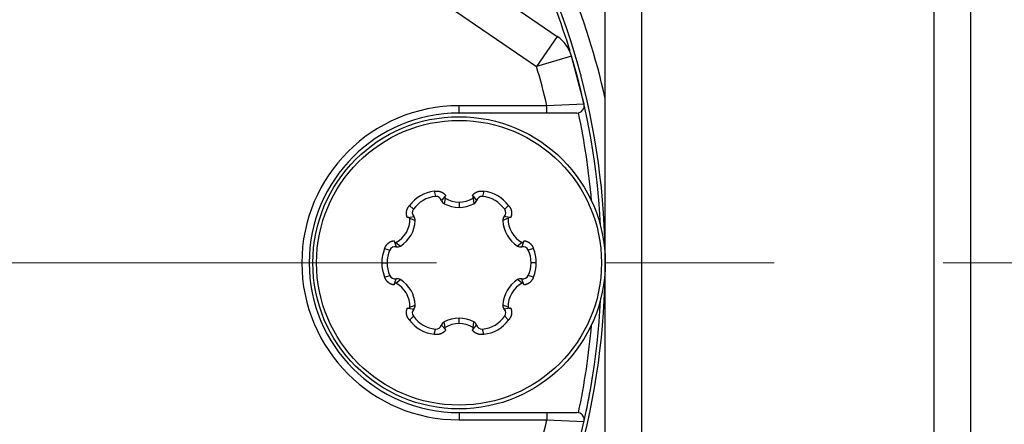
# Model space of a CAD drawing. Header units: millimetres. Extents: x 0 to 1735, y 0 to 1188.
# Tile 30 of 138: x 824 to 851, y 376 to 387. Entities that reach past the tile are written whole.
import ezdxf

# ---------------------------------------------------------------- set-up
doc = ezdxf.new("R2010")
doc.units = ezdxf.units.MM
doc.header["$LTSCALE"] = 0.727559
doc.linetypes.add('CENTER', pattern=[50.8, 31.75, -6.35, 6.35, -6.35])
for name, color, linetype in [('NoLayerName_001', 7, 'Continuous'), ('NoLayerName_004', 7, 'Continuous'), ('NoLayerName_007', 7, 'Continuous')]:
    doc.layers.add(name, color=color, linetype=linetype)

# ---------------------------------------------------------------- blocks, each defined once
blk = doc.blocks.new('DIM_0006')
at = {"color": 3, "linetype": 'Continuous', "lineweight": 13}
blk.add_arc((47.298, 51.298), 47.298, 0, 270, dxfattribs=at)

msp = doc.modelspace()

# ---------------------------------------------------------------- linework, layer by layer
at = {"layer": 'NoLayerName_001', "color": 7, "linetype": 'Continuous', "lineweight": 25}
for p, q in [((849, 290), (849, 470)), ((850, 290), (850, 470))]:
    msp.add_line(p, q, dxfattribs=at)
at = {"layer": 'NoLayerName_001', "color": 4, "linetype": 'Continuous', "lineweight": 25}
msp.add_line((841, 360.0703082), (841, 399.9296918), dxfattribs=at)
at = {"layer": 'NoLayerName_001', "color": 6, "linetype": 'Continuous', "lineweight": 25}
for p, q in [((835.32030391, 381.95714223), (835.35679337, 381.81470753)), ((835.61658082, 381.82027551), (835.52095167, 381.70705644)), ((835.61700681, 381.77357825), (835.59687887, 381.61707105)), ((836.38299319, 381.77357825), (836.40312113, 381.61707105)), ((836.38342021, 381.82027429), (836.47904833, 381.70705644)), ((836.67969609, 381.95714223), (836.64320663, 381.81470753)), ((834.64491316, 381.5672052), (834.75002049, 381.46438705)), ((836, 381.66362084), (836, 381.5169)), ((837.35508684, 381.5672052), (837.24997951, 381.46438705)), ((834.61530236, 381.24218808), (834.76116992, 381.26839624)), ((834.65553278, 381.21847096), (834.80113596, 381.15764866)), ((837.34446722, 381.21847096), (837.19886404, 381.15764866)), ((837.38469932, 381.24218777), (837.23883008, 381.26839624)), ((833.96521707, 380.38993703), (834.10681386, 380.35032049)), ((834.23188558, 380.578087), (834.28212159, 380.4386602)), ((834.27253959, 380.55510729), (834.39801483, 380.45942239)), ((837.72746041, 380.55510729), (837.60198517, 380.45942239)), ((837.76811388, 380.5780855), (837.71787841, 380.4386602)), ((838.03478293, 380.38993703), (837.89318614, 380.35032049)), ((833.88533528, 380), (834.03, 380)), ((838.11466472, 380), (837.97, 380)), ((833.96521707, 379.61006297), (834.10681386, 379.64967951)), ((834.23188612, 379.4219145), (834.28212159, 379.5613398)), ((834.27253959, 379.44489271), (834.39801483, 379.54057761)), ((837.72746041, 379.44489271), (837.60198517, 379.54057761)), ((837.76811442, 379.421913), (837.71787841, 379.5613398)), ((838.03478293, 379.61006297), (837.89318614, 379.64967951)), ((834.61530068, 378.75781223), (834.76116992, 378.73160376)), ((834.65553278, 378.78152904), (834.80113596, 378.84235134)), ((837.34446722, 378.78152904), (837.19886404, 378.84235134)), ((837.38469764, 378.75781192), (837.23883008, 378.73160376)), ((834.64491316, 378.4327948), (834.75002049, 378.53561295)), ((836, 378.33637916), (836, 378.4831)), ((837.35508684, 378.4327948), (837.24997951, 378.53561295)), ((835.61657979, 378.17972571), (835.52095167, 378.29294356)), ((835.61700681, 378.22642175), (835.59687887, 378.38292895)), ((836.38299319, 378.22642175), (836.40312113, 378.38292895)), ((836.38341918, 378.17972449), (836.47904833, 378.29294356)), ((835.32030391, 378.04285777), (835.35679337, 378.18529247)), ((836.67969609, 378.04285777), (836.64320663, 378.18529247))]:
    msp.add_line(p, q, dxfattribs=at)
at = {"layer": 'NoLayerName_001', "color": 4, "linetype": 'CENTER', "lineweight": 13}
msp.add_line((872.34296509, 380), (745.87551332, 380), dxfattribs=at)
at = {"layer": 'NoLayerName_001', "color": 6, "linetype": 'Continuous', "lineweight": 25}
for radius in [4, 3.89743589]:
    msp.add_circle((836, 380), radius, dxfattribs=at)
for centre, radius, start, end in [((835.43850029, 380.97254603), 0.99166529, 96.845345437, 143.154654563), ((835.433625, 380.98099028), 0.83725, 95.265249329, 144.734750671), ((835.3712558, 381.65777252), 0.1576, 18.222940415, 95.265249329), ((835.67064755, 381.75634037), 0.1576, 198.222940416, 242.090565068), ((836.00001635, 382.38565921), 0.72203837, 237.963734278, 302.036265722), ((836.3350914, 381.7978427), 0.05320997, 27.223161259, 55.191502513), ((836.32935245, 381.75634037), 0.1576, 297.909434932, 341.777059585), ((836.6287442, 381.65777252), 0.1576, 84.734750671, 161.777059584), ((836.566375, 380.98099028), 0.83725, 35.265249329, 84.734750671), ((836.56149971, 380.97254603), 0.99166529, 36.845345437, 83.154654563), ((834.87869899, 381.37339471), 0.1576, 144.734750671, 221.777059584), ((836, 382.37813129), 0.86123129, 242.090565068, 297.909434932), ((837.12130101, 381.37339471), 0.1576, 318.222940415, 35.265249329), ((833.93403428, 381.19278736), 0.72195231, 297.961095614, 2.038730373), ((833.94047789, 381.18906565), 0.86123129, 302.090565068, 357.909434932), ((834.61056769, 381.18912178), 0.05320724, 87.222882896, 115.192223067), ((834.64364085, 381.16339778), 0.1576, 357.909434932, 41.777059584), ((837.35635915, 381.16339778), 0.1576, 138.222940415, 182.090565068), ((838.05952211, 381.18906565), 0.86123129, 182.090565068, 237.909434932), ((838.06599417, 381.19280376), 0.72198291, 177.962650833, 242.037520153), ((834.87673579, 379.99994576), 0.99140051, 156.842212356, 203.157789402), ((834.86725, 380), 0.83725, 155.265249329, 204.734750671), ((834.24995478, 380.28437781), 0.1576, 78.222940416, 155.265249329), ((834.3142884, 380.59294259), 0.1576, 258.222940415, 302.090565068), ((837.6857116, 380.59294259), 0.1576, 237.909434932, 281.777059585), ((837.75004522, 380.28437781), 0.1576, 24.734750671, 101.777059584), ((837.72452316, 380.60872368), 0.05320997, 327.223161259, 355.191502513), ((837.13275, 380), 0.83725, 335.265249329, 24.734750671), ((837.12326421, 380.00005424), 0.99140051, 336.842212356, 23.157789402), ((834.24995478, 379.71562219), 0.1576, 204.734750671, 281.777059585), ((834.3142884, 379.40705741), 0.1576, 57.909434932, 101.777059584), ((833.94047789, 378.81093435), 0.86123129, 2.090565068, 57.909434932), ((838.05952211, 378.81093435), 0.86123129, 122.090565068, 177.909434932), ((837.6857116, 379.40705741), 0.1576, 78.222940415, 122.090565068), ((837.75004522, 379.71562219), 0.1576, 258.222940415, 335.265249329), ((834.27547684, 379.39127632), 0.05320997, 147.223161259, 175.191502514), ((833.93403473, 378.8072133), 0.72195178, 357.961216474, 62.038911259), ((838.06599537, 378.80719551), 0.72198407, 117.962536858, 182.037287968), ((834.87869899, 378.62660529), 0.1576, 138.222940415, 215.265249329), ((834.64364085, 378.83660222), 0.1576, 318.222940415, 2.090565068), ((837.35635915, 378.83660222), 0.1576, 177.909434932, 221.777059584), ((837.12130101, 378.62660529), 0.1576, 324.734750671, 41.777059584), ((837.38943231, 378.81087822), 0.05320724, 267.222882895, 295.192223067), ((835.433625, 379.01900972), 0.83725, 215.265249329, 264.734750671), ((836, 377.62186871), 0.86123129, 62.090565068, 117.909434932), ((836.566375, 379.01900972), 0.83725, 275.265249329, 324.734750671), ((835.43850029, 379.02745397), 0.99166529, 216.845345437, 263.154654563), ((835.3712558, 378.34222748), 0.1576, 264.734750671, 341.777059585), ((835.67064755, 378.24365963), 0.1576, 117.909434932, 161.777059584), ((836.00001635, 377.61434079), 0.72203837, 57.963734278, 122.036265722), ((836.32935245, 378.24365963), 0.1576, 18.222940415, 62.090565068), ((836.6287442, 378.34222748), 0.1576, 198.222940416, 275.265249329), ((836.56149971, 379.02745397), 0.99166529, 276.845345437, 323.154654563), ((835.6649086, 378.2021573), 0.05320997, 207.223161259, 235.191502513)]:
    msp.add_arc(centre, radius, start, end, dxfattribs=at)
for points, knots in [([(835.32030391, 381.95714223), (835.32416514, 381.95789752), (835.33187674, 381.95950446), (835.34355857, 381.96134566), (835.35530325, 381.96283997), (835.36710546, 381.96391808), (835.37894422, 381.96458833), (835.39080275, 381.96483819), (835.40266315, 381.96466076), (835.4145078, 381.96404753), (835.42631901, 381.96299072), (835.43807847, 381.9614812), (835.44976772, 381.9595171), (835.46136857, 381.95710114), (835.47286247, 381.95423496), (835.48423087, 381.95092053), (835.49545522, 381.94715971), (835.50651693, 381.94295433), (835.51739753, 381.93830648), (835.5280776, 381.93321743), (835.53853978, 381.92769491), (835.54876792, 381.92174974), (835.55874534, 381.91539211), (835.56845544, 381.90863238), (835.57788158, 381.90148087), (835.58700701, 381.89394798), (835.59581444, 381.88604479), (835.60428914, 381.87778753), (835.61242181, 381.86919714), (835.62018202, 381.8602794), (835.62761718, 381.85109675), (835.63219845, 381.84469527), (835.63453446, 381.84153153)], [0, 0, 0, 0, 0.01180322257, 0.02362718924, 0.0354666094, 0.04731669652, 0.0591732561, 0.07103277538, 0.08289251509, 0.09475060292, 0.10660612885, 0.11845916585, 0.13030955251, 0.14215651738, 0.15399946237, 0.16583807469, 0.17767241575, 0.1895030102, 0.20133093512, 0.2131578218, 0.2249847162, 0.2368118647, 0.24863937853, 0.26046734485, 0.27229592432, 0.2841254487, 0.29595611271, 0.30778616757, 0.3196128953, 0.33143328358, 0.34324415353, 0.35504228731, 0.35504228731, 0.35504228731, 0.35504228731]), ([(836.36546554, 381.84153153), (836.36780155, 381.84469527), (836.37238282, 381.85109676), (836.37981799, 381.86027942), (836.38757823, 381.86919716), (836.39571093, 381.87778755), (836.40418567, 381.88604481), (836.41299313, 381.89394801), (836.42211861, 381.90148091), (836.43154481, 381.90863242), (836.44125495, 381.91539216), (836.45123242, 381.92174981), (836.46146061, 381.92769499), (836.47192283, 381.93321753), (836.48260292, 381.9383066), (836.49348354, 381.94295446), (836.50454527, 381.94715982), (836.51576963, 381.95092061), (836.52713804, 381.95423501), (836.53863193, 381.95710115), (836.55023277, 381.95951711), (836.56192199, 381.9614812), (836.57368141, 381.96299075), (836.58549258, 381.96404759), (836.59733716, 381.96466083), (836.6091975, 381.96483826), (836.62105596, 381.96458839), (836.63289466, 381.96391813), (836.64469682, 381.96284), (836.65644147, 381.96134568), (836.66812327, 381.95950446), (836.67583486, 381.95789753), (836.67969609, 381.95714223)], [0, 0, 0, 0, 0.01179814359, 0.02360902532, 0.0354294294, 0.04725617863, 0.05908626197, 0.0709169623, 0.08274652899, 0.09457515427, 0.10640316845, 0.11823073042, 0.13005792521, 0.14188486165, 0.15371178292, 0.16553972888, 0.17737033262, 0.18920467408, 0.20104327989, 0.21288621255, 0.22473315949, 0.23658352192, 0.24843652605, 0.26029200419, 0.27215003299, 0.28400970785, 0.29586916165, 0.30772565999, 0.31957569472, 0.33141507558, 0.34323901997, 0.35504224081, 0.35504224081, 0.35504224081, 0.35504224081]), ([(835.61759375, 381.8221862), (835.61722928, 381.82143641), (835.61647334, 381.81994693), (835.61549429, 381.8176365), (835.61460766, 381.81528357), (835.61383203, 381.81288582), (835.61316468, 381.81045152), (835.61260858, 381.80798608), (835.61216519, 381.80549567), (835.6118364, 381.80298628), (835.61162398, 381.80046392), (835.61152965, 381.79793461), (835.61155556, 381.79540438), (835.61170169, 381.79287935), (835.61196603, 381.79036543), (835.61234701, 381.78786849), (835.61284284, 381.78539434), (835.61345219, 381.78294901), (835.61417217, 381.78053776), (835.6150057, 381.77816862), (835.61593402, 381.77583941), (835.6166583, 381.77433531), (835.61700681, 381.77357825)], [0, 0, 0, 0, 0.002501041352, 0.005009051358, 0.007523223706, 0.010042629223, 0.012566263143, 0.015093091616, 0.017622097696, 0.020152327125, 0.02268293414, 0.025213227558, 0.027742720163, 0.030271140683, 0.032798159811, 0.035323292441, 0.037845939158, 0.040365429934, 0.042881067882, 0.045392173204, 0.047898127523, 0.050398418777, 0.050398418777, 0.050398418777, 0.050398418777]), ([(835.63453446, 381.84153153), (835.63418346, 381.84128133), (835.63347702, 381.84078702), (835.63244369, 381.84000889), (835.63142691, 381.8392088), (835.63043005, 381.83838272), (835.62945293, 381.83753165), (835.62849649, 381.83665529), (835.62756119, 381.83575429), (835.62664754, 381.83482946), (835.62575615, 381.83388168), (835.62488761, 381.83291182), (835.62404251, 381.83192074), (835.62322144, 381.8309093), (835.622425, 381.82987839), (835.62165379, 381.82882885), (835.62090837, 381.82776158), (835.62018943, 381.82667739), (835.61949724, 381.82557733), (835.61883359, 381.82446162), (835.61819462, 381.82333348), (835.6177962, 381.8225672), (835.61759375, 381.8221862)], [0, 0, 0, 0, 0.001293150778, 0.002586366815, 0.003879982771, 0.005174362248, 0.006469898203, 0.007766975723, 0.00906561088, 0.010365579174, 0.011666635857, 0.012968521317, 0.014270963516, 0.015573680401, 0.016876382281, 0.018178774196, 0.01948055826, 0.020781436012, 0.022081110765, 0.02337928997, 0.024675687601, 0.025970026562, 0.025970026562, 0.025970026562, 0.025970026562]), ([(836.38299319, 381.77357825), (836.38334168, 381.77433528), (836.38406593, 381.7758393), (836.38499421, 381.7781684), (836.38582772, 381.78053741), (836.38654768, 381.78294854), (836.38715703, 381.78539375), (836.38765286, 381.78786776), (836.38803386, 381.79036458), (836.38829822, 381.79287837), (836.3884444, 381.79540327), (836.38847037, 381.79793337), (836.3883761, 381.80046256), (836.38816376, 381.8029848), (836.38783505, 381.80549408), (836.38739177, 381.80798437), (836.38683578, 381.81044971), (836.38616854, 381.81288392), (836.38539304, 381.81528158), (836.38450655, 381.81763443), (836.38352764, 381.81994479), (836.38277181, 381.82143423), (836.38240739, 381.822184)], [0, 0, 0, 0, 0.002500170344, 0.005006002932, 0.007516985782, 0.010032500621, 0.012551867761, 0.015074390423, 0.017599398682, 0.020126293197, 0.022654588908, 0.025183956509, 0.027714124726, 0.030244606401, 0.03277471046, 0.035303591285, 0.037830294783, 0.040353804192, 0.042873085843, 0.045387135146, 0.047895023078, 0.050395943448, 0.050395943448, 0.050395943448, 0.050395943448]), ([(834.58791969, 381.2372682), (834.5863473, 381.24087239), (834.58309305, 381.24803891), (834.57885733, 381.25906681), (834.57501411, 381.27024342), (834.57164117, 381.28157862), (834.56872819, 381.29304318), (834.56628889, 381.30461876), (834.56432851, 381.31628443), (834.56284785, 381.3280199), (834.56184794, 381.33980563), (834.56132969, 381.35162212), (834.56129415, 381.36344989), (834.56174204, 381.37526949), (834.5626752, 381.38706164), (834.56408846, 381.39880791), (834.56597433, 381.41049084), (834.56832591, 381.42209318), (834.57113618, 381.43359765), (834.57439813, 381.444987), (834.57810485, 381.45624393), (834.58224912, 381.46735132), (834.58682501, 381.47829181), (834.5918181, 381.48905189), (834.59721192, 381.49961997), (834.60299075, 381.50998431), (834.60913844, 381.52013351), (834.61564002, 381.53005516), (834.62247624, 381.5397406), (834.62964383, 381.54916708), (834.63707996, 381.55836438), (834.64232827, 381.56423915), (834.64491316, 381.5672052)], [0, 0, 0, 0, 0.01179673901, 0.02360559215, 0.03542341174, 0.04724708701, 0.0590736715, 0.07090052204, 0.0827263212, 0.09455142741, 0.10637615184, 0.11820067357, 0.13002513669, 0.14184974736, 0.15367497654, 0.16550224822, 0.1773329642, 0.1891679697, 0.20100763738, 0.21285195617, 0.2247006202, 0.23655311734, 0.24840895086, 0.26026834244, 0.27213102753, 0.28399570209, 0.29586011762, 0.30772117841, 0.31957503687, 0.33141718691, 0.34324255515, 0.35504559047, 0.35504559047, 0.35504559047, 0.35504559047]), ([(837.35508684, 381.5672052), (837.35767173, 381.56423915), (837.36292004, 381.55836438), (837.37035617, 381.54916708), (837.37752376, 381.5397406), (837.38435998, 381.53005516), (837.39086156, 381.52013351), (837.39700925, 381.50998431), (837.40278808, 381.49961997), (837.4081819, 381.48905189), (837.41317499, 381.47829181), (837.41775088, 381.46735132), (837.42189515, 381.45624393), (837.42560187, 381.444987), (837.42886382, 381.43359765), (837.43167409, 381.42209318), (837.43402567, 381.41049084), (837.43591154, 381.39880791), (837.4373248, 381.38706164), (837.43825796, 381.37526949), (837.43870585, 381.36344989), (837.43867031, 381.35162212), (837.43815206, 381.33980563), (837.43715215, 381.3280199), (837.43567149, 381.31628443), (837.43371111, 381.30461876), (837.43127181, 381.29304318), (837.42835883, 381.28157862), (837.42498589, 381.27024342), (837.42114267, 381.25906681), (837.41690695, 381.24803891), (837.4136527, 381.24087239), (837.41208031, 381.2372682)], [0, 0, 0, 0, 0.01180303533, 0.02362840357, 0.0354705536, 0.04732441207, 0.05918547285, 0.07104988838, 0.08291456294, 0.09477724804, 0.10663663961, 0.11849247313, 0.13034497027, 0.1421936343, 0.1540379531, 0.16587762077, 0.17771262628, 0.18954334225, 0.20137061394, 0.21319584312, 0.22502045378, 0.2368449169, 0.24866943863, 0.26049416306, 0.27231926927, 0.28414506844, 0.29597191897, 0.30779850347, 0.31962217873, 0.33143999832, 0.34324885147, 0.35504559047, 0.35504559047, 0.35504559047, 0.35504559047]), ([(834.65553278, 381.21847096), (834.65505147, 381.21915131), (834.65411118, 381.22053061), (834.65255838, 381.22249914), (834.6509236, 381.22440552), (834.64919554, 381.22623459), (834.64738263, 381.22798488), (834.64548799, 381.22965125), (834.64351616, 381.23122955), (834.64147129, 381.23271532), (834.63935768, 381.23410428), (834.63717943, 381.23539173), (834.63494186, 381.23657464), (834.63265128, 381.23765185), (834.63031374, 381.23862183), (834.62793536, 381.23948311), (834.62552224, 381.24023431), (834.62308047, 381.24087362), (834.62061624, 381.24140089), (834.61813531, 381.24180963), (834.61564499, 381.24211708), (834.61397716, 381.24220724), (834.61314563, 381.24226653)], [0, 0, 0, 0, 0.002500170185, 0.005005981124, 0.007516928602, 0.010032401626, 0.01255172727, 0.015074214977, 0.017599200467, 0.020126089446, 0.022654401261, 0.025183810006, 0.027714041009, 0.030244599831, 0.032774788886, 0.035303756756, 0.037830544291, 0.040354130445, 0.042873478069, 0.045387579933, 0.047895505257, 0.050396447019, 0.050396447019, 0.050396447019, 0.050396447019]), ([(837.38685687, 381.24226665), (837.38602529, 381.24220739), (837.38435738, 381.24211731), (837.38186692, 381.24180995), (837.37938586, 381.24140129), (837.37692148, 381.24087408), (837.37447957, 381.24023483), (837.37206631, 381.23948366), (837.36968778, 381.23862242), (837.36735009, 381.23765246), (837.36505937, 381.23657525), (837.36282166, 381.23539234), (837.36064327, 381.23410488), (837.35852953, 381.23271588), (837.35648453, 381.23123008), (837.35451258, 381.22965173), (837.35261782, 381.2279853), (837.3508048, 381.22623494), (837.34907665, 381.2244058), (837.34744177, 381.22249933), (837.34588889, 381.22053071), (837.34494856, 381.21915134), (837.34446722, 381.21847096)], [0, 0, 0, 0, 0.002501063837, 0.005009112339, 0.007523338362, 0.010042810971, 0.012566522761, 0.015093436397, 0.017622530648, 0.020152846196, 0.022683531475, 0.025213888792, 0.027743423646, 0.030271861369, 0.032798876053, 0.035323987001, 0.037846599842, 0.040366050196, 0.042881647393, 0.045392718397, 0.047898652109, 0.050398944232, 0.050398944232, 0.050398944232, 0.050398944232]), ([(837.41208031, 381.2372682), (837.41168813, 381.23744707), (837.41090682, 381.23781166), (837.40971629, 381.23831745), (837.40851502, 381.23879794), (837.4073012, 381.23924821), (837.40607562, 381.23966889), (837.40483848, 381.24005902), (837.40359057, 381.24041852), (837.40233285, 381.24074736), (837.40106639, 381.24104545), (837.39979222, 381.2413127), (837.39851139, 381.24154905), (837.39722496, 381.24175441), (837.39593396, 381.2419287), (837.39463946, 381.24207183), (837.39334249, 381.24218375), (837.39204411, 381.24226429), (837.39074535, 381.24231372), (837.38944732, 381.24233061), (837.38815086, 381.24231991), (837.38728804, 381.24228182), (837.38685687, 381.24226665)], [0, 0, 0, 0, 0.001293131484, 0.002586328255, 0.003879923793, 0.005174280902, 0.006469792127, 0.007766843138, 0.009065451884, 0.010365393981, 0.01166642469, 0.012968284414, 0.014270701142, 0.015573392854, 0.016876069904, 0.01817843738, 0.019480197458, 0.020781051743, 0.022080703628, 0.023378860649, 0.024675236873, 0.025969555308, 0.025969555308, 0.025969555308, 0.025969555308]), ([(833.96521707, 380.38993703), (833.9664933, 380.39365861), (833.96895684, 380.40114088), (833.97320346, 380.41217882), (833.97778253, 380.42309831), (833.98275133, 380.43385995), (833.98809189, 380.44444966), (833.99380644, 380.45484655), (833.9998918, 380.46503157), (834.00634631, 380.47498512), (834.01316768, 380.48468789), (834.02035438, 380.49411965), (834.02790068, 380.50326211), (834.03579472, 380.51210124), (834.04402556, 380.52062197), (834.05258195, 380.52880942), (834.06145274, 380.53664867), (834.07062677, 380.54412472), (834.08009276, 380.55122279), (834.08983968, 380.55792716), (834.0998535, 380.56422487), (834.11011641, 380.57010789), (834.12061104, 380.57556708), (834.13131985, 380.58059353), (834.14222535, 380.58517821), (834.15330994, 380.58931223), (834.16455561, 380.59298604), (834.17594148, 380.59619434), (834.18744482, 380.59894048), (834.1990456, 380.60120176), (834.2107136, 380.60305062), (834.21854677, 380.60382077), (834.22245415, 380.60426332)], [0, 0, 0, 0, 0.01180298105, 0.02362760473, 0.03546845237, 0.04732058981, 0.0591796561, 0.0710419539, 0.08290454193, 0.09476532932, 0.10662317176, 0.11847795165, 0.13032975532, 0.14217793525, 0.15402192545, 0.16586140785, 0.17769640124, 0.18952735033, 0.20135521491, 0.21318154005, 0.2250076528, 0.23683384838, 0.2486601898, 0.26048667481, 0.27231333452, 0.28414033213, 0.29596789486, 0.30779480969, 0.31961866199, 0.33143666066, 0.34324577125, 0.35504284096, 0.35504284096, 0.35504284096, 0.35504284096]), ([(834.22245415, 380.60426332), (834.22249532, 380.60383424), (834.22257019, 380.60297529), (834.2227274, 380.60169134), (834.22291191, 380.60041074), (834.22312889, 380.5991344), (834.22337737, 380.59786265), (834.2236581, 380.59659617), (834.22397074, 380.59533567), (834.22431484, 380.59408202), (834.22468995, 380.59283616), (834.22509561, 380.59159905), (834.22553136, 380.59037163), (834.22599675, 380.58915485), (834.22649133, 380.58794965), (834.22701465, 380.586757), (834.22756623, 380.58557781), (834.22814569, 380.5844131), (834.22875228, 380.58326361), (834.22938669, 380.58213102), (834.2300442, 380.58101358), (834.2305086, 380.5802854), (834.23073733, 380.57991957)], [0, 0, 0, 0, 0.001293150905, 0.002586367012, 0.003879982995, 0.005174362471, 0.006469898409, 0.00776697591, 0.00906561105, 0.010365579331, 0.011666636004, 0.012968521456, 0.014270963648, 0.015573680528, 0.016876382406, 0.018178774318, 0.01948055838, 0.02078143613, 0.022081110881, 0.023379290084, 0.024675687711, 0.025970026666, 0.025970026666, 0.025970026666, 0.025970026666]), ([(834.23073733, 380.57991957), (834.23120443, 380.57922904), (834.23211639, 380.57782964), (834.23362776, 380.57582654), (834.23522214, 380.57388222), (834.23691084, 380.57201164), (834.23868533, 380.57021654), (834.24054242, 380.56850223), (834.24247748, 380.56687304), (834.24448628, 380.5653336), (834.2465645, 380.56388846), (834.24870778, 380.56254211), (834.25091198, 380.56129943), (834.25317178, 380.56016348), (834.25548107, 380.55913544), (834.25783397, 380.55821691), (834.26022456, 380.55740923), (834.26264696, 380.55671428), (834.26509515, 380.55613217), (834.26756365, 380.55566947), (834.27004497, 380.55530882), (834.27170969, 380.55518401), (834.27253959, 380.55510729)], [0, 0, 0, 0, 0.002501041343, 0.005009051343, 0.007523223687, 0.010042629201, 0.012566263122, 0.015093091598, 0.017622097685, 0.020152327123, 0.02268293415, 0.025213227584, 0.027742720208, 0.030271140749, 0.032798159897, 0.035323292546, 0.037845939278, 0.040365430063, 0.042881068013, 0.045392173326, 0.047898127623, 0.050398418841, 0.050398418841, 0.050398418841, 0.050398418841]), ([(837.72746041, 380.55510729), (837.72829027, 380.555184), (837.72995491, 380.5553088), (837.73243611, 380.55566943), (837.73490449, 380.5561321), (837.73735257, 380.55671416), (837.73977485, 380.55740905), (837.74216533, 380.55821666), (837.74451814, 380.55913511), (837.74682733, 380.56016306), (837.74908704, 380.56129891), (837.75129116, 380.56254148), (837.75343437, 380.56388771), (837.75551252, 380.56533272), (837.75752126, 380.56687203), (837.75945628, 380.56850108), (837.76131333, 380.57021525), (837.7630878, 380.5720102), (837.76477648, 380.57388062), (837.76637086, 380.57582478), (837.76788224, 380.57782772), (837.76879422, 380.57922701), (837.76926133, 380.57991749)], [0, 0, 0, 0, 0.002500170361, 0.005006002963, 0.007516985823, 0.010032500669, 0.012551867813, 0.015074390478, 0.017599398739, 0.020126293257, 0.022654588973, 0.025183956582, 0.027714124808, 0.030244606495, 0.032774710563, 0.035303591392, 0.037830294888, 0.040353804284, 0.04287308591, 0.045387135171, 0.047895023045, 0.050395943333, 0.050395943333, 0.050395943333, 0.050395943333]), ([(837.77754585, 380.60426332), (837.78145323, 380.60382077), (837.7892864, 380.60305062), (837.8009544, 380.60120176), (837.81255518, 380.59894048), (837.82405852, 380.59619434), (837.83544439, 380.59298604), (837.84669006, 380.58931223), (837.85777465, 380.58517821), (837.86868015, 380.58059353), (837.87938896, 380.57556708), (837.88988359, 380.57010789), (837.9001465, 380.56422487), (837.91016032, 380.55792716), (837.91990724, 380.55122279), (837.92937323, 380.54412472), (837.93854726, 380.53664867), (837.94741805, 380.52880942), (837.95597444, 380.52062197), (837.96420528, 380.51210124), (837.97209932, 380.50326211), (837.97964562, 380.49411965), (837.98683232, 380.48468789), (837.99365369, 380.47498512), (838.0001082, 380.46503157), (838.00619356, 380.45484655), (838.01190811, 380.44444966), (838.01724867, 380.43385995), (838.02221747, 380.42309831), (838.02679654, 380.41217882), (838.03104316, 380.40114088), (838.0335067, 380.39365861), (838.03478293, 380.38993703)], [0, 0, 0, 0, 0.01179706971, 0.0236061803, 0.03542417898, 0.04724803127, 0.0590749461, 0.07090250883, 0.08272950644, 0.09455616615, 0.10638265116, 0.11820899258, 0.13003518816, 0.14186130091, 0.15368762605, 0.16551549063, 0.17734643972, 0.18918143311, 0.20102091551, 0.21286490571, 0.22471308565, 0.23656488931, 0.2484196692, 0.26027751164, 0.27213829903, 0.28400088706, 0.29586318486, 0.30772225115, 0.31957438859, 0.33141523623, 0.34323985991, 0.35504284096, 0.35504284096, 0.35504284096, 0.35504284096]), ([(834.22245415, 379.39573668), (834.21854677, 379.39617923), (834.2107136, 379.39694938), (834.1990456, 379.39879824), (834.18744482, 379.40105952), (834.17594148, 379.40380566), (834.16455561, 379.40701396), (834.15330994, 379.41068777), (834.14222535, 379.41482179), (834.13131985, 379.41940647), (834.12061104, 379.42443292), (834.11011641, 379.42989211), (834.0998535, 379.43577513), (834.08983968, 379.44207284), (834.08009276, 379.44877721), (834.07062677, 379.45587528), (834.06145274, 379.46335134), (834.05258195, 379.47119058), (834.04402556, 379.47937803), (834.03579472, 379.48789876), (834.02790068, 379.49673789), (834.02035438, 379.50588035), (834.01316768, 379.51531211), (834.00634631, 379.52501488), (833.9998918, 379.53496843), (833.99380644, 379.54515345), (833.98809189, 379.55555034), (833.98275133, 379.56614005), (833.97778253, 379.57690169), (833.97320346, 379.58782118), (833.96895684, 379.59885912), (833.9664933, 379.60634139), (833.96521707, 379.61006297)], [0, 0, 0, 0, 0.01179706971, 0.0236061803, 0.03542417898, 0.04724803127, 0.0590749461, 0.07090250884, 0.08272950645, 0.09455616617, 0.10638265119, 0.11820899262, 0.1300351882, 0.14186130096, 0.1536876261, 0.16551549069, 0.17734643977, 0.18918143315, 0.20102091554, 0.21286490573, 0.22471308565, 0.23656488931, 0.24841966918, 0.26027751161, 0.272138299, 0.28400088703, 0.29586318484, 0.30772225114, 0.3195743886, 0.33141523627, 0.34323986, 0.3550428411, 0.3550428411, 0.3550428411, 0.3550428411]), ([(838.03478293, 379.61006297), (838.0335067, 379.60634139), (838.03104316, 379.59885912), (838.02679654, 379.58782118), (838.02221747, 379.57690169), (838.01724867, 379.56614005), (838.01190811, 379.55555034), (838.00619356, 379.54515345), (838.0001082, 379.53496843), (837.99365369, 379.52501488), (837.98683232, 379.51531211), (837.97964562, 379.50588035), (837.97209932, 379.49673789), (837.96420528, 379.48789876), (837.95597444, 379.47937803), (837.94741805, 379.47119058), (837.93854726, 379.46335134), (837.92937323, 379.45587528), (837.91990724, 379.44877721), (837.91016032, 379.44207284), (837.9001465, 379.43577513), (837.88988359, 379.42989211), (837.87938896, 379.42443292), (837.86868015, 379.41940647), (837.85777465, 379.41482179), (837.84669006, 379.41068777), (837.83544439, 379.40701396), (837.82405852, 379.40380566), (837.81255518, 379.40105952), (837.8009544, 379.39879824), (837.7892864, 379.39694938), (837.78145323, 379.39617923), (837.77754585, 379.39573668)], [0, 0, 0, 0, 0.0118029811, 0.02362760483, 0.0354684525, 0.04732058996, 0.05917965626, 0.07104195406, 0.0829045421, 0.09476532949, 0.10662317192, 0.11847795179, 0.13032975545, 0.14217793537, 0.15402192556, 0.16586140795, 0.17769640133, 0.18952735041, 0.20135521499, 0.21318154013, 0.22500765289, 0.23683384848, 0.24866018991, 0.26048667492, 0.27231333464, 0.28414033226, 0.29596789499, 0.30779480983, 0.31961866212, 0.3314366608, 0.34324577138, 0.3550428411, 0.3550428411, 0.3550428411, 0.3550428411]), ([(834.27253959, 379.44489271), (834.27170973, 379.444816), (834.27004509, 379.4446912), (834.26756389, 379.44433057), (834.26509551, 379.4438679), (834.26264744, 379.44328584), (834.26022515, 379.44259095), (834.25783467, 379.44178334), (834.25548186, 379.44086489), (834.25317267, 379.43983694), (834.25091296, 379.43870109), (834.24870884, 379.43745852), (834.24656563, 379.43611229), (834.24448748, 379.43466728), (834.24247874, 379.43312797), (834.24054372, 379.43149892), (834.23868667, 379.42978475), (834.2369122, 379.4279898), (834.23522352, 379.42611938), (834.23362914, 379.42417522), (834.23211776, 379.42217228), (834.23120578, 379.42077299), (834.23073867, 379.42008251)], [0, 0, 0, 0, 0.002500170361, 0.005006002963, 0.007516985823, 0.010032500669, 0.012551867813, 0.015074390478, 0.017599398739, 0.020126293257, 0.022654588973, 0.025183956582, 0.027714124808, 0.030244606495, 0.032774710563, 0.035303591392, 0.037830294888, 0.040353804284, 0.04287308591, 0.045387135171, 0.047895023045, 0.050395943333, 0.050395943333, 0.050395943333, 0.050395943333]), ([(837.76926267, 379.42008043), (837.76879557, 379.42077096), (837.76788361, 379.42217036), (837.76637224, 379.42417346), (837.76477786, 379.42611778), (837.76308916, 379.42798836), (837.76131467, 379.42978346), (837.75945758, 379.43149777), (837.75752252, 379.43312696), (837.75551372, 379.4346664), (837.7534355, 379.43611154), (837.75129222, 379.43745789), (837.74908802, 379.43870057), (837.74682822, 379.43983652), (837.74451893, 379.44086456), (837.74216603, 379.44178309), (837.73977544, 379.44259077), (837.73735304, 379.44328572), (837.73490485, 379.44386783), (837.73243635, 379.44433053), (837.72995503, 379.44469118), (837.72829031, 379.44481599), (837.72746041, 379.44489271)], [0, 0, 0, 0, 0.002501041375, 0.005009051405, 0.007523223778, 0.010042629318, 0.01256626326, 0.015093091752, 0.017622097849, 0.020152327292, 0.022682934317, 0.025213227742, 0.027742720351, 0.030271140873, 0.032798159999, 0.035323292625, 0.037845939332, 0.040365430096, 0.042881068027, 0.045392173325, 0.047898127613, 0.050398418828, 0.050398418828, 0.050398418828, 0.050398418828]), ([(837.77754585, 379.39573668), (837.77750468, 379.39616576), (837.77742981, 379.39702471), (837.7772726, 379.39830866), (837.77708809, 379.39958926), (837.77687111, 379.4008656), (837.77662263, 379.40213735), (837.7763419, 379.40340383), (837.77602926, 379.40466433), (837.77568516, 379.40591798), (837.77531005, 379.40716384), (837.77490439, 379.40840095), (837.77446864, 379.40962837), (837.77400325, 379.41084515), (837.77350867, 379.41205035), (837.77298535, 379.413243), (837.77243377, 379.41442219), (837.77185431, 379.4155869), (837.77124772, 379.41673639), (837.77061331, 379.41786898), (837.7699558, 379.41898642), (837.7694914, 379.4197146), (837.76926267, 379.42008043)], [0, 0, 0, 0, 0.001293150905, 0.002586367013, 0.003879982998, 0.005174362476, 0.006469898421, 0.007766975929, 0.009065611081, 0.010365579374, 0.011666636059, 0.012968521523, 0.014270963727, 0.015573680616, 0.0168763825, 0.018178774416, 0.019480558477, 0.020781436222, 0.022081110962, 0.023379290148, 0.024675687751, 0.025970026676, 0.025970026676, 0.025970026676, 0.025970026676]), ([(834.64491316, 378.4327948), (834.64232827, 378.43576085), (834.63707996, 378.44163562), (834.62964383, 378.45083292), (834.62247624, 378.4602594), (834.61564002, 378.46994484), (834.60913844, 378.47986649), (834.60299075, 378.49001569), (834.59721192, 378.50038003), (834.5918181, 378.51094811), (834.58682501, 378.52170819), (834.58224912, 378.53264868), (834.57810485, 378.54375607), (834.57439813, 378.555013), (834.57113618, 378.56640235), (834.56832591, 378.57790682), (834.56597433, 378.58950916), (834.56408846, 378.60119209), (834.5626752, 378.61293836), (834.56174204, 378.62473051), (834.56129415, 378.63655011), (834.56132969, 378.64837788), (834.56184794, 378.66019437), (834.56284785, 378.6719801), (834.56432851, 378.68371557), (834.56628889, 378.69538124), (834.56872819, 378.70695682), (834.57164117, 378.71842138), (834.57501411, 378.72975658), (834.57885733, 378.74093319), (834.58309305, 378.75196109), (834.5863473, 378.75912761), (834.58791969, 378.7627318)], [0, 0, 0, 0, 0.01180303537, 0.02362840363, 0.03547055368, 0.04732441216, 0.05918547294, 0.07104988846, 0.08291456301, 0.09477724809, 0.10663663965, 0.11849247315, 0.13034497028, 0.1421936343, 0.15403795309, 0.16587762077, 0.17771262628, 0.18954334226, 0.20137061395, 0.21319584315, 0.22502045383, 0.23684491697, 0.24866943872, 0.26049416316, 0.27231926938, 0.28414506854, 0.29597191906, 0.30779850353, 0.31962217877, 0.33143999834, 0.34324885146, 0.35504559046, 0.35504559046, 0.35504559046, 0.35504559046]), ([(834.58791969, 378.7627318), (834.58831187, 378.76255293), (834.58909318, 378.76218834), (834.59028371, 378.76168255), (834.59148498, 378.76120206), (834.5926988, 378.76075179), (834.59392438, 378.76033111), (834.59516152, 378.75994098), (834.59640943, 378.75958148), (834.59766715, 378.75925264), (834.59893361, 378.75895455), (834.60020778, 378.7586873), (834.60148861, 378.75845095), (834.60277504, 378.75824559), (834.60406604, 378.7580713), (834.60536054, 378.75792817), (834.60665751, 378.75781625), (834.60795589, 378.75773571), (834.60925465, 378.75768628), (834.61055268, 378.75766939), (834.61184914, 378.75768009), (834.61271196, 378.75771818), (834.61314313, 378.75773335)], [0, 0, 0, 0, 0.001293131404, 0.002586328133, 0.003879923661, 0.005174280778, 0.006469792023, 0.007766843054, 0.009065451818, 0.010365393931, 0.011666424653, 0.012968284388, 0.014270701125, 0.015573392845, 0.0168760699, 0.01817843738, 0.019480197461, 0.020781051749, 0.022080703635, 0.023378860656, 0.02467523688, 0.025969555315, 0.025969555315, 0.025969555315, 0.025969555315]), ([(834.61314313, 378.75773335), (834.61397471, 378.75779261), (834.61564262, 378.75788269), (834.61813308, 378.75819005), (834.62061414, 378.75859871), (834.62307852, 378.75912592), (834.62552043, 378.75976517), (834.62793369, 378.76051634), (834.63031222, 378.76137758), (834.63264991, 378.76234754), (834.63494063, 378.76342475), (834.63717834, 378.76460766), (834.63935673, 378.76589512), (834.64147047, 378.76728412), (834.64351547, 378.76876993), (834.64548742, 378.77034827), (834.64738218, 378.7720147), (834.6491952, 378.77376506), (834.65092335, 378.7755942), (834.65255823, 378.77750067), (834.65411111, 378.77946929), (834.65505144, 378.78084866), (834.65553278, 378.78152904)], [0, 0, 0, 0, 0.002501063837, 0.00500911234, 0.007523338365, 0.010042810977, 0.012566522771, 0.015093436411, 0.017622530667, 0.020152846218, 0.022683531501, 0.02521388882, 0.027743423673, 0.030271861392, 0.03279887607, 0.03532398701, 0.03784659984, 0.040366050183, 0.042881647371, 0.045392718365, 0.047898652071, 0.050398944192, 0.050398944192, 0.050398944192, 0.050398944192]), ([(837.34446722, 378.78152904), (837.34494853, 378.78084869), (837.34588882, 378.77946939), (837.34744162, 378.77750086), (837.3490764, 378.77559448), (837.35080446, 378.77376541), (837.35261737, 378.77201512), (837.35451201, 378.77034875), (837.35648384, 378.76877045), (837.35852871, 378.76728468), (837.36064232, 378.76589572), (837.36282057, 378.76460827), (837.36505814, 378.76342536), (837.36734872, 378.76234815), (837.36968626, 378.76137817), (837.37206464, 378.76051689), (837.37447776, 378.75976569), (837.37691953, 378.75912638), (837.37938377, 378.75859911), (837.38186469, 378.75819037), (837.38435501, 378.75788292), (837.38602284, 378.75779276), (837.38685437, 378.75773347)], [0, 0, 0, 0, 0.002500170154, 0.00500598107, 0.007516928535, 0.010032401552, 0.012551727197, 0.01507421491, 0.017599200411, 0.020126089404, 0.022654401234, 0.025183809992, 0.027714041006, 0.030244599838, 0.0327747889, 0.035303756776, 0.037830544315, 0.040354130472, 0.042873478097, 0.045387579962, 0.047895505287, 0.050396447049, 0.050396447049, 0.050396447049, 0.050396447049]), ([(837.41208031, 378.7627318), (837.4136527, 378.75912761), (837.41690695, 378.75196109), (837.42114267, 378.74093319), (837.42498589, 378.72975658), (837.42835883, 378.71842138), (837.43127181, 378.70695682), (837.43371111, 378.69538124), (837.43567149, 378.68371557), (837.43715215, 378.6719801), (837.43815206, 378.66019437), (837.43867031, 378.64837788), (837.43870585, 378.63655011), (837.43825796, 378.62473051), (837.4373248, 378.61293836), (837.43591154, 378.60119209), (837.43402567, 378.58950916), (837.43167409, 378.57790682), (837.42886382, 378.56640235), (837.42560187, 378.555013), (837.42189515, 378.54375607), (837.41775088, 378.53264868), (837.41317499, 378.52170819), (837.4081819, 378.51094811), (837.40278808, 378.50038003), (837.39700925, 378.49001569), (837.39086156, 378.47986649), (837.38435998, 378.46994484), (837.37752376, 378.4602594), (837.37035617, 378.45083292), (837.36292004, 378.44163562), (837.35767173, 378.43576085), (837.35508684, 378.4327948)], [0, 0, 0, 0, 0.011796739, 0.02360559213, 0.03542341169, 0.04724708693, 0.0590736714, 0.07090052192, 0.08272632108, 0.0945514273, 0.10637615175, 0.11820067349, 0.13002513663, 0.14184974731, 0.15367497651, 0.16550224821, 0.17733296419, 0.1891679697, 0.20100763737, 0.21285195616, 0.22470062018, 0.23655311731, 0.24840895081, 0.26026834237, 0.27213102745, 0.283995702, 0.29586011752, 0.30772117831, 0.31957503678, 0.33141718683, 0.3432425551, 0.35504559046, 0.35504559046, 0.35504559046, 0.35504559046]), ([(835.61700681, 378.22642175), (835.61665832, 378.22566472), (835.61593407, 378.2241607), (835.61500579, 378.2218316), (835.61417228, 378.21946259), (835.61345232, 378.21705146), (835.61284297, 378.21460625), (835.61234714, 378.21213224), (835.61196614, 378.20963542), (835.61170178, 378.20712163), (835.6115556, 378.20459673), (835.61152963, 378.20206663), (835.6116239, 378.19953744), (835.61183624, 378.1970152), (835.61216495, 378.19450592), (835.61260823, 378.19201563), (835.61316422, 378.18955029), (835.61383146, 378.18711608), (835.61460696, 378.18471842), (835.61549345, 378.18236557), (835.61647236, 378.18005521), (835.61722819, 378.17856577), (835.61759261, 378.177816)], [0, 0, 0, 0, 0.002500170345, 0.005006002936, 0.00751698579, 0.010032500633, 0.012551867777, 0.015074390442, 0.017599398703, 0.020126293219, 0.02265458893, 0.025183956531, 0.027714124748, 0.030244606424, 0.032774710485, 0.035303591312, 0.037830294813, 0.040353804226, 0.042873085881, 0.045387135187, 0.047895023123, 0.050395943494, 0.050395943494, 0.050395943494, 0.050395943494]), ([(836.38240625, 378.1778138), (836.38277072, 378.17856359), (836.38352666, 378.18005307), (836.38450571, 378.1823635), (836.38539234, 378.18471643), (836.38616797, 378.18711418), (836.38683532, 378.18954848), (836.38739142, 378.19201392), (836.38783481, 378.19450433), (836.3881636, 378.19701372), (836.38837602, 378.19953608), (836.38847035, 378.20206539), (836.38844444, 378.20459562), (836.38829831, 378.20712065), (836.38803397, 378.20963457), (836.38765299, 378.21213151), (836.38715716, 378.21460566), (836.38654781, 378.21705099), (836.38582783, 378.21946224), (836.3849943, 378.22183138), (836.38406598, 378.22416059), (836.3833417, 378.22566469), (836.38299319, 378.22642175)], [0, 0, 0, 0, 0.002501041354, 0.005009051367, 0.007523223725, 0.010042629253, 0.012566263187, 0.015093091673, 0.017622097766, 0.020152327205, 0.022682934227, 0.025213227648, 0.027742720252, 0.030271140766, 0.032798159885, 0.035323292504, 0.037845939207, 0.040365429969, 0.042881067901, 0.045392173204, 0.047898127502, 0.050398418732, 0.050398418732, 0.050398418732, 0.050398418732]), ([(835.63453446, 378.15846847), (835.63219845, 378.15530472), (835.62761719, 378.14890323), (835.62018201, 378.13972057), (835.61242177, 378.13080282), (835.60428907, 378.12221243), (835.59581433, 378.11395517), (835.58700685, 378.10605197), (835.57788137, 378.09851907), (835.56845516, 378.09136755), (835.55874501, 378.08460782), (835.54876754, 378.07825018), (835.53853935, 378.072305), (835.52807713, 378.06678246), (835.51739704, 378.06169338), (835.50651641, 378.05704553), (835.49545468, 378.05284017), (835.48423032, 378.04907939), (835.47286192, 378.04576499), (835.46136802, 378.04289885), (835.44976719, 378.0404829), (835.43807797, 378.0385188), (835.42631856, 378.03700925), (835.41450739, 378.03595241), (835.40266281, 378.03533917), (835.39080248, 378.03516174), (835.37894402, 378.03541161), (835.36710533, 378.03608187), (835.35530317, 378.03716), (835.34355853, 378.03865433), (835.33187674, 378.04049554), (835.32416514, 378.04210247), (835.32030391, 378.04285777)], [0, 0, 0, 0, 0.01179814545, 0.0236090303, 0.03542943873, 0.04725619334, 0.05908628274, 0.07091698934, 0.08274656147, 0.09457519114, 0.10640320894, 0.11823077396, 0.13005797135, 0.14188490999, 0.15371183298, 0.16553977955, 0.17737038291, 0.18920472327, 0.20104332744, 0.21288625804, 0.2247332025, 0.236583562, 0.24843656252, 0.26029203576, 0.27215005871, 0.28400972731, 0.29586917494, 0.30772566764, 0.31957569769, 0.33141507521, 0.34323901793, 0.35504223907, 0.35504223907, 0.35504223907, 0.35504223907]), ([(836.36546554, 378.15846847), (836.36581654, 378.15871867), (836.36652298, 378.15921298), (836.36755631, 378.15999111), (836.36857309, 378.1607912), (836.36956995, 378.16161728), (836.37054707, 378.16246835), (836.37150351, 378.16334471), (836.37243881, 378.16424571), (836.37335246, 378.16517054), (836.37424385, 378.16611832), (836.37511239, 378.16708818), (836.37595749, 378.16807926), (836.37677856, 378.1690907), (836.377575, 378.17012161), (836.37834621, 378.17117115), (836.37909163, 378.17223842), (836.37981057, 378.17332261), (836.38050276, 378.17442267), (836.38116641, 378.17553838), (836.38180538, 378.17666652), (836.3822038, 378.1774328), (836.38240625, 378.1778138)], [0, 0, 0, 0, 0.001293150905, 0.002586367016, 0.003879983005, 0.005174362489, 0.006469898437, 0.007766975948, 0.009065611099, 0.010365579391, 0.011666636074, 0.012968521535, 0.014270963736, 0.015573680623, 0.016876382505, 0.018178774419, 0.01948055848, 0.020781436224, 0.022081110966, 0.023379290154, 0.024675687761, 0.02597002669, 0.02597002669, 0.02597002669, 0.02597002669]), ([(836.67969609, 378.04285777), (836.67583486, 378.04210248), (836.66812326, 378.04049554), (836.65644143, 378.03865434), (836.64469675, 378.03716003), (836.63289454, 378.03608192), (836.62105578, 378.03541167), (836.60919725, 378.03516181), (836.59733685, 378.03533924), (836.5854922, 378.03595247), (836.57368099, 378.03700928), (836.56192153, 378.0385188), (836.55023228, 378.0404829), (836.53863143, 378.04289886), (836.52713753, 378.04576504), (836.51576913, 378.04907947), (836.50454478, 378.05284029), (836.49348307, 378.05704567), (836.48260247, 378.06169352), (836.4719224, 378.06678257), (836.46146022, 378.07230509), (836.45123208, 378.07825026), (836.44125466, 378.08460789), (836.43154456, 378.09136762), (836.42211842, 378.09851913), (836.41299299, 378.10605202), (836.40418556, 378.11395521), (836.39571086, 378.12221247), (836.3875782, 378.13080286), (836.37981798, 378.1397206), (836.37238282, 378.14890325), (836.36780155, 378.15530473), (836.36546554, 378.15846847)], [0, 0, 0, 0, 0.01180322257, 0.02362718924, 0.0354666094, 0.04731669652, 0.05917325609, 0.07103277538, 0.08289251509, 0.09475060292, 0.10660612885, 0.11845916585, 0.13030955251, 0.14215651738, 0.15399946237, 0.16583807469, 0.17767241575, 0.18950301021, 0.20133093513, 0.21315782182, 0.22498471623, 0.23681186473, 0.24863937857, 0.2604673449, 0.27229592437, 0.28412544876, 0.29595611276, 0.30778616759, 0.31961289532, 0.33143328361, 0.34324415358, 0.3550422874, 0.3550422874, 0.3550422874, 0.3550422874])]:
    msp.add_open_spline(points, degree=3, knots=knots, dxfattribs=at)
at = {"layer": 'NoLayerName_004', "color": 6, "linetype": 'Continuous', "lineweight": 25}
for p, q in [((834.77075247, 388.88203769), (838.6857254, 386.197616)), ((834.20524291, 388.05729595), (838.12019286, 385.37289001)), ((838.6857254, 386.197616), (838.12021584, 385.37287426)), ((839.07895742, 385.65715332), (838.12021584, 385.37287426)), ((839.42016125, 384.34365482), (839.07895742, 385.65715332)), ((836, 384.1), (836, 384.3)), ((838.40434731, 384.3), (836, 384.3)), ((839.42016125, 384.34365482), (838.40434731, 384.3)), ((838.40434731, 384.1), (838.40434731, 384.3)), ((839.22498375, 384.1), (836, 384.1)), ((836, 375.9), (836, 375.7)), ((836, 375.9), (839.22498375, 375.9)), ((838.40434731, 375.9), (838.40434731, 375.7)), ((836, 375.7), (838.40434731, 375.7)), ((838.40434731, 375.7), (839.42016125, 375.65634518))]:
    msp.add_line(p, q, dxfattribs=at)
for centre, radius, start, end in [((838.12021584, 385.37287426), 1, 16.515759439, 55.562316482), ((820, 380), 19.9, 2.969455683, 16.515759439), ((820, 380), 18.9, 13.150709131, 16.515825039), ((836, 380), 4.29999798, 90, 270), ((839.22492221, 384.3), 0.2, 270.017628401, 12.603836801), ((836, 380), 4.1, 90, 270), ((820, 380), 19.7, 4.949886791, 12.025968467), ((820, 380), 19.9, 343.484240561, 357.030774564), ((820, 380), 19.7, 347.974031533, 355.0500837), ((839.22498375, 375.7), 0.2, 347.39231653, 90), ((820, 380), 18.9, 343.483996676, 346.849290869)]:
    msp.add_arc(centre, radius, start, end, dxfattribs=at)
at = {"layer": 'NoLayerName_007', "color": 6, "linetype": 'Continuous', "lineweight": 25}
msp.add_line((840, 361.12541391), (840, 398.87458609), dxfattribs=at)
for radius, start, end in [(20.5, 12.680383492, 31.858133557), (19.9, 16.896080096, 31.719179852), (20, 328.141866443, 31.858133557), (19.9, 348.164583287, 350.988285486)]:
    msp.add_arc((820, 380), radius, start, end, dxfattribs=at)

# ---------------------------------------------------------------- block references
at = {"layer": 'NoLayerName_001', "color": 3, "linetype": 'Continuous', "lineweight": 13}
msp.add_blockref('DIM_0006', (772.70196533, 328.70193481), dxfattribs=at)

doc.saveas('drawing.dxf')
